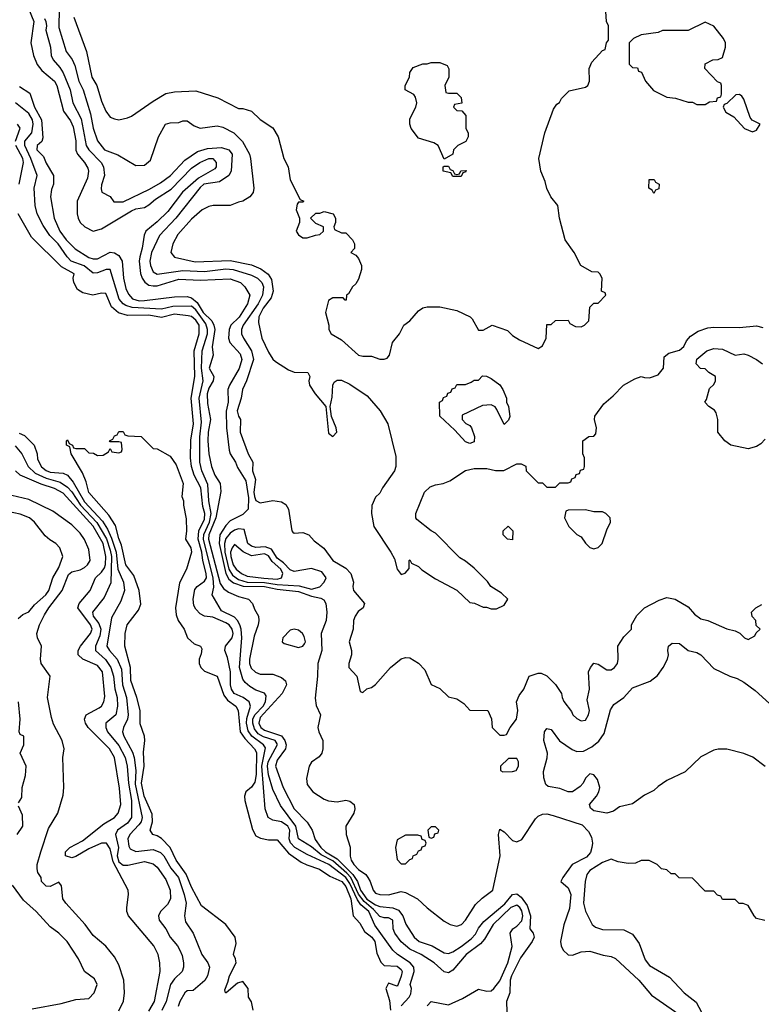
# Model space of a CAD drawing. Header units: inches. Extents: x 1793402 to 1900366, y 320852 to 470679.
# Tile 76 of 256: x 1861867 to 1865332, y 351557 to 356158. Entities that reach past the tile are written whole.
import ezdxf

# ---------------------------------------------------------------- set-up
doc = ezdxf.new("R2010")
doc.units = ezdxf.units.IN
doc.header["$MEASUREMENT"] = 0
doc.layers.add('B8365', color=7, linetype='Continuous')

msp = doc.modelspace()

# ---------------------------------------------------------------- linework, layer by layer
at = {"layer": 'B8365', "color": 4}
for points, elevation in [([(1862119.5, 356170), (1862178.4, 356010), (1862203.7, 355890), (1862228.2, 355850), (1862250, 355778), (1862270, 355731), (1862290, 355702.8), (1862310, 355694.8), (1862330, 355690.8), (1862370, 355698.8), (1862390, 355707.3), (1862490, 355778), (1862550, 355812.7), (1862590, 355820.5), (1862690, 355824.9), (1862792.5, 355792.5), (1862890, 355742.8), (1862910, 355742.8), (1862950, 355731), (1862990, 355691.3), (1863050, 355652), (1863074.8, 355610), (1863101, 355510), (1863120.7, 355470), (1863131, 355410), (1863178, 355318), (1863194, 355310), (1863190, 355306), (1863170, 355306), (1863163.6, 355296.4), (1863158, 355270), (1863174, 355230), (1863174, 355210), (1863158, 355170), (1863170, 355152), (1863190, 355138), (1863210, 355138), (1863248.4, 355151.6), (1863270, 355154), (1863286, 355170), (1863286, 355190), (1863250, 355206), (1863226, 355230), (1863250, 355254), (1863270, 355254), (1863290, 355262), (1863332, 355250), (1863342, 355230), (1863342, 355210), (1863334, 355190), (1863338, 355178), (1863370, 355162), (1863390, 355162), (1863422, 355130), (1863432, 355110), (1863431.6, 355088.4), (1863414, 355070), (1863436.9, 355056.9), (1863450, 355042), (1863464.7, 355010), (1863464.7, 354990), (1863450, 354946), (1863436.9, 354923.1), (1863422, 354910), (1863403.6, 354876.4), (1863394, 354870), (1863392.7, 354847.3), (1863387.3, 354847.3), (1863378, 354858), (1863330, 354858), (1863310, 354846), (1863296, 354790), (1863311.3, 354730), (1863312, 354710), (1863322, 354690), (1863370, 354662), (1863450, 354591), (1863470, 354586), (1863510, 354586), (1863550, 354571.3), (1863570, 354571.3), (1863583.1, 354576.9), (1863594, 354590), (1863608.7, 354650), (1863642, 354690), (1863662, 354730), (1863689, 354751), (1863730, 354798), (1863750, 354811.3), (1863770, 354816), (1863830, 354816), (1863910, 354798.8), (1863971.3, 354770), (1863980.7, 354760.7), (1864010, 354707.7), (1864032.3, 354707.7), (1864074, 354730), (1864145.4, 354705.4), (1864170, 354682), (1864202, 354662), (1864290, 354622), (1864310, 354634), (1864326, 354670), (1864330, 354734), (1864350, 354734), (1864370, 354752), (1864430, 354754), (1864438, 354738), (1864463.6, 354723.6), (1864490, 354722), (1864506, 354730), (1864526, 354750), (1864530, 354814), (1864550, 354834), (1864570, 354834), (1864606, 354870), (1864602, 354882), (1864586, 354890), (1864588, 354950), (1864578, 354970), (1864570, 354978), (1864540.4, 354980.4), (1864488.9, 355008.9), (1864458, 355070), (1864415.3, 355130), (1864389.3, 355230), (1864381.2, 355290), (1864349.2, 355330), (1864329.4, 355369.4), (1864322, 355402), (1864301.2, 355450), (1864293.2, 355510), (1864321.2, 355630), (1864360.2, 355739.8), (1864376.4, 355763.6), (1864388.4, 355771.6), (1864398, 355790), (1864434.6, 355825.4), (1864510, 355842.8), (1864522, 355850), (1864528.7, 355870), (1864528, 355930), (1864540.4, 355959.6), (1864590, 356014), (1864602, 356018), (1864608, 356050), (1864618, 356062), (1864618, 356130), (1864608.7, 356150), (1864603.1, 356243.1)], 196), ([(1861908.1, 356210), (1861932.4, 356150), (1861919.5, 356050), (1861932.2, 355990), (1861948, 355948), (1861970, 355920.5), (1862030, 355870.5), (1862041.3, 355850), (1862072, 355730), (1862104.8, 355684.8), (1862116.9, 355656.9), (1862128.7, 355591.3), (1862129, 355549), (1862137.6, 355530), (1862170.4, 355490), (1862184.8, 355464.8), (1862188.7, 355450), (1862183.1, 355416.9), (1862134.9, 355310), (1862135.8, 355250), (1862139.5, 355230), (1862150, 355210.7), (1862170.8, 355190), (1862210, 355170.5), (1862250, 355180.5), (1862390, 355264.6), (1862410, 355273.8), (1862450, 355281.1), (1862470, 355292.2), (1862501.4, 355318.6), (1862574.1, 355365.9), (1862670, 355464.4), (1862709.2, 355490.8), (1862750, 355508.9), (1862768.8, 355508.8), (1862785.7, 355490), (1862785.7, 355470), (1862778.5, 355461.5), (1862701.9, 355418.1), (1862627.3, 355352.7), (1862558.4, 355261.6), (1862510, 355213), (1862456.3, 355170), (1862448.5, 355151.5), (1862439.6, 355090), (1862427.6, 355050), (1862425.2, 355030), (1862431.5, 354971.5), (1862438.7, 354950), (1862451.3, 354931.3), (1862470, 354918), (1862490, 354914.3), (1862510, 354914.9), (1862610, 354944.7), (1862710, 354940.7), (1862850, 354947.3), (1862898.4, 354930), (1862918.4, 354910), (1862942, 354870), (1862931.8, 354830), (1862892, 354768), (1862853.4, 354730), (1862845.2, 354710), (1862842.6, 354670), (1862848.4, 354650), (1862896.8, 354596.8), (1862905.2, 354570), (1862891.8, 354528.2), (1862846.5, 354450), (1862840.2, 354430), (1862840.7, 354370), (1862832, 354327.9), (1862833.8, 354250), (1862846.1, 354146.1), (1862850.4, 354130), (1862875.3, 354090), (1862885.2, 354065.3), (1862923.5, 354003.5), (1862935.9, 353924.1), (1862934.9, 353870), (1862910, 353845.1), (1862850, 353816.9), (1862830, 353794.7), (1862802.7, 353750), (1862798.4, 353710), (1862830.1, 353570.1), (1862844.1, 353544.1), (1862866.6, 353526.6), (1862911, 353511), (1863011, 353510), (1863070, 353497.3), (1863170, 353485.4), (1863230, 353464.6), (1863274.6, 353454.6), (1863287.7, 353447.7), (1863297.3, 353430), (1863302, 353390), (1863298.8, 353350), (1863274.8, 353290), (1863278, 353210), (1863260.5, 353150), (1863259.1, 353090), (1863248.1, 352988.1), (1863252.8, 352952.8), (1863273, 352910), (1863260.5, 352850), (1863264, 352830), (1863282.8, 352790), (1863282.8, 352750), (1863278, 352730), (1863266.8, 352713.2), (1863230, 352688.7), (1863218.8, 352670), (1863207.5, 352612.5), (1863210, 352584.7), (1863236, 352550), (1863290, 352514.8), (1863310, 352507.3), (1863350, 352502.8), (1863390, 352510.8), (1863410, 352506.8), (1863430.4, 352490.4), (1863433.4, 352470), (1863427.7, 352450), (1863390.6, 352390), (1863393, 352350), (1863410.4, 352290.4), (1863410.3, 352249.7), (1863415.2, 352230), (1863428.7, 352210), (1863450, 352187.3), (1863483.6, 352163.6), (1863493.4, 352150), (1863505.2, 352130), (1863518.5, 352090), (1863530, 352076), (1863550, 352069.4), (1863590, 352068.7), (1863650, 352084.6), (1863670, 352078.9), (1863726, 352050), (1863770, 352007.3), (1863850, 351944.9), (1863878, 351930), (1863910, 351922.4), (1863931.6, 351930), (1863950, 351950.7), (1863997.3, 352022.8), (1864027.3, 352052.8), (1864077, 352090), (1864111.3, 352250), (1864104.5, 352350), (1864110, 352376), (1864130, 352362.8), (1864170, 352323), (1864190, 352316.4), (1864212.7, 352327.3), (1864276.9, 352423.1), (1864290, 352436.3), (1864310, 352446), (1864330, 352446.4), (1864359.5, 352439.5), (1864495.3, 352395.3), (1864524.2, 352364.2), (1864538.4, 352338.4), (1864543.2, 352310), (1864540.7, 352290), (1864533.5, 352266.5), (1864515.9, 352244.1), (1864448, 352210), (1864404, 352150), (1864396, 352130), (1864430, 352100.7), (1864442.6, 352070), (1864435.4, 352004.6), (1864410, 351928.7), (1864394.3, 351850), (1864396.9, 351830), (1864406.3, 351810), (1864430, 351788.4), (1864450, 351786), (1864490, 351801.6), (1864530, 351805.5), (1864593.6, 351786.4), (1864630, 351781), (1864650, 351771), (1864759.3, 351670), (1864818.8, 351598.8), (1864946.8, 351510)], 184), ([(1862051.7, 356210), (1862050, 356122), (1862084.4, 356010), (1862111.5, 355971.5), (1862124.4, 355944.4), (1862143.1, 355870), (1862163.1, 355830), (1862198, 355718), (1862210, 355651.3), (1862230, 355591.3), (1862264, 355550), (1862326.2, 355526.2), (1862410, 355476), (1862450, 355478), (1862478, 355502), (1862515.3, 355610), (1862548.7, 355670), (1862570, 355676), (1862610, 355678), (1862630, 355684.7), (1862650, 355684.7), (1862681.6, 355661.6), (1862710, 355650.7), (1862790, 355662), (1862816.1, 355656.1), (1862866.8, 355630), (1862908.6, 355588.6), (1862940.5, 355530), (1862945.5, 355510), (1862960.7, 355370), (1862957.3, 355350), (1862942.8, 355330), (1862910, 355309.3), (1862890, 355306), (1862850, 355289.4), (1862770.9, 355289.1), (1862750, 355285.2), (1862718.8, 355270), (1862670, 355226), (1862606, 355154), (1862582.4, 355110), (1862573.4, 355070), (1862590, 355048), (1862687.1, 355027.1), (1862850, 355032.9), (1862950, 355012.9), (1862994.3, 354994.3), (1863028.4, 354968.4), (1863043.9, 354943.9), (1863051.7, 354890), (1863041.3, 354858.7), (1863004.7, 354810), (1862984.7, 354770), (1862983, 354743), (1862998.8, 354670), (1863030, 354604.7), (1863050, 354571.3), (1863061.4, 354561.4), (1863122.5, 354522.5), (1863150, 354510.8), (1863214, 354510), (1863222, 354490), (1863218, 354470), (1863221, 354450), (1863247.3, 354410), (1863298, 354350), (1863310, 354226), (1863330, 354211), (1863349, 354230), (1863346, 354250), (1863323.1, 354303.1), (1863317.2, 354350), (1863326.6, 354393.4), (1863329.5, 354450.5), (1863336, 354464), (1863350, 354474), (1863370, 354473.4), (1863410, 354454.8), (1863490, 354401), (1863550.8, 354330), (1863586.8, 354270), (1863623.6, 354116.4), (1863624.7, 354070), (1863618, 354050), (1863562, 353970), (1863550, 353946), (1863530, 353926), (1863511.6, 353888.4), (1863511.3, 353850), (1863521, 353790), (1863601, 353670), (1863618, 353638), (1863631.3, 353590), (1863650, 353566), (1863668.4, 353571.6), (1863687.3, 353592.7), (1863686, 353630), (1863690, 353634), (1863698, 353618), (1863730, 353602), (1863746.4, 353586.4), (1863810, 353544.7), (1863910, 353492), (1863970, 353434), (1863991.6, 353431.6), (1864032.7, 353412.7), (1864047.3, 353412.7), (1864070, 353404.7), (1864094.6, 353405.4), (1864130, 353422), (1864148, 353450), (1864118, 353478), (1864068.9, 353508.9), (1864052.1, 353532.1), (1863990, 353595.3), (1863950, 353628), (1863923.1, 353643.1), (1863810, 353758), (1863789.1, 353769.1), (1863723.1, 353823.1), (1863718, 353830), (1863718, 353850), (1863758, 353950), (1863784.7, 353975.3), (1863810, 353984.7), (1863846, 353990), (1863876.5, 354003.5), (1863950, 354051), (1863990, 354061), (1864050, 354061), (1864090, 354051.3), (1864128.4, 354051.6), (1864190, 354082), (1864210, 354082), (1864231.1, 354071.1), (1864234, 354050), (1864290, 353994), (1864310, 353994), (1864330, 353974), (1864370, 353974), (1864390, 353994), (1864430, 353994), (1864442, 353998), (1864447.3, 354012.7), (1864462, 354018), (1864467.3, 354032.7), (1864482, 354038), (1864487.3, 354052.7), (1864502, 354058), (1864506, 354070), (1864506, 354110), (1864498, 354130), (1864498, 354190), (1864526, 354210), (1864550, 354212), (1864558, 354222), (1864562, 354250), (1864553.2, 354290), (1864554, 354306), (1864596.4, 354363.6), (1864640.4, 354399.6), (1864688, 354450), (1864740.2, 354479.8), (1864770, 354491.3), (1864785.4, 354485.4), (1864810, 354484.7), (1864850, 354498), (1864875.3, 354530), (1864878, 354582), (1864900.2, 354599.8), (1864950, 354613), (1864969.7, 354630.3), (1864982.9, 354657.1), (1865000.7, 354679.3), (1865037.1, 354702.9), (1865082.3, 354717.7), (1865110, 354721.3), (1865230, 354719.3), (1865310, 354727.3), (1865339.3, 354719.3)], 192), ([(1861983.4, 356163.4), (1861988.5, 356150), (1861991.7, 356130), (1861988.9, 356108.9), (1862010.4, 356030), (1862014.4, 355990), (1862023.8, 355970), (1862055.2, 355935.2), (1862070.2, 355910.2), (1862102.7, 355830), (1862116, 355770), (1862154.9, 355694.9), (1862177.7, 355570), (1862190.3, 355550), (1862248.2, 355490), (1862259.3, 355470), (1862263, 355430), (1862250, 355386), (1862247.5, 355367.5), (1862251.3, 355351.3), (1862290, 355332), (1862307.1, 355307.1), (1862350, 355306.7), (1862474, 355366), (1862524.2, 355395.8), (1862572, 355430), (1862638, 355502), (1862698.3, 355541.7), (1862744.2, 355555.8), (1862810, 355561.1), (1862844, 355550), (1862859.5, 355530), (1862855.8, 355450), (1862844.9, 355430), (1862799.9, 355400.1), (1862727.7, 355390), (1862710, 355374.5), (1862596.4, 355230), (1862519.5, 355150), (1862482.7, 355070), (1862474.6, 355030), (1862478, 355010), (1862490, 354980.5), (1862510, 354968.8), (1862630, 354986), (1862730, 354981.2), (1862830, 354993.2), (1862864.7, 354990), (1862950, 354964.6), (1862978.4, 354950), (1862998.9, 354930), (1863006, 354910), (1863002, 354870), (1862981.2, 354830), (1862911.8, 354730), (1862902.6, 354710), (1862903.7, 354690), (1862912, 354670), (1862950.3, 354610), (1862958.7, 354570), (1862927, 354470), (1862908.4, 354430), (1862902.4, 354390), (1862883.8, 354330), (1862890, 354304.7), (1862898.8, 354290), (1862897.3, 354230), (1862934.8, 354130), (1862956, 354090), (1862954, 354050), (1862968.8, 354010), (1862960.7, 353950), (1862963.8, 353930), (1862970, 353910.6), (1862990, 353900.4), (1863050, 353910.4), (1863090, 353904.9), (1863110, 353893), (1863122.6, 353870), (1863138, 353770), (1863143.5, 353763.5), (1863150, 353758), (1863190, 353761), (1863218, 353750), (1863243.4, 353723.4), (1863288.1, 353688.1), (1863330, 353631), (1863390, 353594.8), (1863414.8, 353570), (1863426.8, 353530), (1863424, 353510), (1863427.3, 353490), (1863478, 353430), (1863471.3, 353410), (1863448.3, 353391.7), (1863434, 353370), (1863426.8, 353350), (1863424.7, 353310), (1863406.8, 353250), (1863418, 353210), (1863418, 353190), (1863404.7, 353150), (1863404.7, 353130), (1863442, 353090), (1863458, 353018), (1863470, 353014), (1863488.4, 353031.6), (1863510, 353038), (1863530, 353051.3), (1863599, 353130), (1863650, 353171.3), (1863670, 353178), (1863690, 353176), (1863730, 353151), (1863759.9, 353119.9), (1863790, 353052), (1863830, 353032), (1863870, 352994), (1863910, 352984.7), (1863942, 352962), (1863970, 352932), (1864054, 352930), (1864071.6, 352891.6), (1864074, 352850), (1864110, 352814), (1864130, 352814), (1864142, 352818), (1864158, 352850), (1864188.7, 352890), (1864194, 352930), (1864188, 352970), (1864200.2, 352999.8), (1864222, 353030), (1864248, 353090), (1864290, 353104.7), (1864303.6, 353103.6), (1864330, 353092), (1864370.9, 353050.9), (1864398, 353010), (1864401, 352990), (1864410, 352972), (1864445.4, 352925.4), (1864452, 352910), (1864470, 352892), (1864490, 352882), (1864510, 352884.7), (1864524, 352910), (1864528.7, 352930), (1864519, 352979), (1864529.2, 353030), (1864525.2, 353110), (1864534, 353130), (1864550, 353151.3), (1864570, 353146.8), (1864610, 353120.5), (1864630, 353119.3), (1864646, 353130), (1864659.5, 353150), (1864663.7, 353170), (1864662, 353230), (1864690, 353274), (1864726, 353310), (1864726, 353330), (1864750, 353374), (1864786, 353410), (1864854.6, 353445.4), (1864890, 353458), (1864930, 353450.8), (1864990, 353414.8), (1865019.3, 353379.3), (1865050, 353358.8), (1865082, 353350), (1865170, 353311), (1865210, 353302), (1865231.6, 353291.6), (1865254, 353270), (1865270, 353262), (1865302, 353278), (1865307.3, 353292.7), (1865326, 353310), (1865307.3, 353327.3), (1865306, 353350), (1865288.4, 353368.4), (1865286, 353390), (1865306, 353410), (1865334.6, 353425.4)], 188), ([(1861866.1, 355846.1), (1861914, 355814), (1861935.9, 355750), (1861969.2, 355690), (1861974.6, 355605.4), (1861970.6, 355589.4), (1861948.4, 355570), (1861947, 355550), (1861978.7, 355518.7), (1861990, 355486.8), (1862025.5, 355430), (1862025.5, 355390), (1862015.8, 355364.2), (1862010.4, 355329.6), (1862027.6, 355230), (1862054.7, 355170), (1862084.4, 355130), (1862126.7, 355086.7), (1862190, 355046.5), (1862210, 355040.3), (1862230, 355040.9), (1862290, 355071.1), (1862310, 355068), (1862330, 355055.5), (1862346.2, 355030), (1862352.1, 354950), (1862362.5, 354902.5), (1862374.7, 354874.7), (1862393.9, 354853.9), (1862424.9, 354844.9), (1862450, 354845.2), (1862590, 354863.6), (1862650, 354864.7), (1862670, 354858), (1862696.6, 354836.6), (1862723.5, 354790), (1862764.2, 354750), (1862774.7, 354730), (1862779, 354710), (1862765.8, 354630), (1862770.4, 354589.6), (1862752.7, 354530), (1862773.7, 354490), (1862770.2, 354470), (1862750, 354435.6), (1862742.9, 354410), (1862744.8, 354364.8), (1862758.5, 354290), (1862747.5, 354230), (1862745.4, 354190), (1862750.2, 354130), (1862763.1, 354070), (1862778.9, 354030), (1862803.7, 353990), (1862806.7, 353953.3), (1862783.9, 353830), (1862751.3, 353750), (1862749.5, 353730), (1862803.1, 353523.1), (1862820, 353500), (1862843, 353483), (1862890, 353462.6), (1862936, 353450), (1862954.8, 353430), (1862963.5, 353403.5), (1862982, 353370), (1862984.7, 353350), (1862981, 353330), (1862962.5, 353277.5), (1862940.2, 353170), (1862940.3, 353150), (1862948, 353128), (1862968.9, 353108.9), (1862990, 353099.3), (1863050, 353099.5), (1863090, 353083.7), (1863108.8, 353068.8), (1863112.9, 353050), (1863094, 353010), (1862990, 352896.8), (1862984.2, 352870), (1862993.8, 352850), (1863010, 352837.5), (1863090, 352811.1), (1863106.5, 352790), (1863111.3, 352770), (1863109, 352750), (1863070, 352698.4), (1863061.5, 352670), (1863098.5, 352570), (1863149, 352470), (1863210, 352408.7), (1863233.8, 352370), (1863247.7, 352327.7), (1863273.7, 352290), (1863296.1, 352270), (1863350, 352237.3), (1863423.5, 352163.5), (1863444.5, 352130), (1863459.3, 352090), (1863488.3, 352048.3), (1863530, 352021.1), (1863550, 352014.3), (1863610, 352008.3), (1863636.3, 351996.3), (1863657.7, 351970), (1863671.5, 351931.6), (1863710.5, 351870), (1863734, 351850), (1863794, 351830), (1863850, 351797.1), (1863870, 351794.4), (1863890, 351802), (1863930, 351826.5), (1863976.8, 351863.2), (1863996.1, 351883.9), (1864010, 351912.2), (1864035.8, 351944.2), (1864132.9, 352027.1), (1864170, 352070.4), (1864190, 352072.4), (1864210, 352058), (1864238.4, 352018.4), (1864252.9, 351970), (1864250.5, 351910), (1864265.5, 351890), (1864270.4, 351870), (1864261.3, 351850), (1864206.3, 351773.7), (1864164.7, 351690), (1864159, 351670), (1864156.5, 351610), (1864141.3, 351570), (1864142.4, 351522.4)], 176), ([(1863770.8, 351550), (1863790, 351569.2), (1863870, 351554.7), (1863935.9, 351584.1), (1864010, 351628.3), (1864050, 351618), (1864070, 351620.5), (1864081.6, 351630), (1864110, 351667), (1864147.2, 351750), (1864167.3, 351827.3), (1864159.1, 351890), (1864170.7, 351910), (1864190, 351921.6), (1864213, 351947), (1864218.4, 351970), (1864213.6, 351993.6), (1864203.7, 352010), (1864190, 352020.3), (1864162, 352010), (1864078.7, 351930), (1864039.1, 351860.9), (1864019.8, 351840.2), (1863953.3, 351790), (1863890, 351715.8), (1863870, 351704.4), (1863850, 351708.4), (1863804, 351750), (1863742, 351790), (1863690, 351814.9), (1863650, 351848.4), (1863620.4, 351890), (1863612.4, 351910), (1863610, 351950.6), (1863590, 351960.4), (1863570, 351960.3), (1863550, 351966.5), (1863520.3, 352000.3), (1863476.5, 352036.5), (1863450, 352071), (1863414.4, 352150), (1863395.6, 352170), (1863330, 352227.5), (1863276, 352256), (1863230, 352292.9), (1863170, 352330.8), (1863157.2, 352390), (1863085.1, 352485.1), (1863050, 352560.7), (1863028.9, 352628.9), (1863024.6, 352670), (1863027.4, 352690), (1863071, 352771), (1863070, 352774), (1863061.3, 352790), (1863006.7, 352806.7), (1862981, 352821), (1862963.6, 352843.6), (1862955.7, 352870), (1862957, 352890), (1862965.2, 352910), (1863004.4, 352950), (1863016.1, 352970), (1863018.3, 352998.3), (1863010.4, 353010.4), (1862970, 353024.9), (1862941.6, 353041.6), (1862920.2, 353060.2), (1862910, 353076.3), (1862894.7, 353130), (1862904.4, 353270), (1862901.8, 353310), (1862895.8, 353330), (1862885.2, 353350), (1862870, 353366.3), (1862810, 353395.8), (1862765.5, 353470), (1862774, 353506), (1862771.6, 353548.4), (1862726.5, 353730), (1862727.7, 353752.3), (1862753.1, 353810), (1862761.5, 353850), (1862750.2, 353910), (1862745.3, 353985.3), (1862718.5, 354050), (1862708, 354090), (1862708.3, 354208.3), (1862717.1, 354277.1), (1862706, 354390), (1862723.8, 354470), (1862717, 354530), (1862720.2, 354610), (1862744.1, 354690), (1862744.3, 354710), (1862736.8, 354736.8), (1862690, 354802.4), (1862670, 354819.2), (1862582.3, 354817.7), (1862530, 354806), (1862392.7, 354812.7), (1862362.6, 354822.6), (1862350.2, 354830.2), (1862332, 354852.1), (1862290, 354990.8), (1862270.6, 354990.6), (1862230, 354974.9), (1862210, 354973.4), (1862168.1, 355008.1), (1862108.2, 355030), (1862088.4, 355050), (1862046.7, 355110), (1862008.2, 355150), (1861976.2, 355196.2), (1861948.2, 355250), (1861939.1, 355290), (1861934, 355370), (1861948.4, 355430), (1861919.3, 355510), (1861891.4, 355570), (1861890.3, 355589.7), (1861923.1, 355630), (1861930.2, 355670), (1861926.3, 355690), (1861910, 355719.5), (1861847.7, 355770)], 172), ([(1861847, 355590), (1861870, 355651), (1861857.3, 355670)], 168), ([(1861864.4, 355390), (1861884.2, 355490), (1861882.3, 355510), (1861848.5, 355570)], 168), ([(1863650, 351549.3), (1863687.2, 351590), (1863694.3, 351605.7), (1863697.7, 351630), (1863691.7, 351650), (1863710.4, 351710), (1863708.8, 351730), (1863691.1, 351751.1), (1863632.7, 351790), (1863610.2, 351810.2), (1863526.6, 351926.6), (1863497.5, 351990), (1863461.1, 352021.1), (1863444.9, 352044.9), (1863410, 352122), (1863390.8, 352150), (1863311.6, 352210), (1863210, 352256.9), (1863152.9, 352290), (1863131.7, 352311.7), (1863126.5, 352330), (1863129.1, 352370), (1863119.6, 352390), (1863090, 352410.3), (1863050, 352418), (1863027.7, 352430), (1863014.4, 352470), (1862998.6, 352670), (1863014.8, 352754.8), (1863006.7, 352770), (1862951.2, 352810), (1862935, 352835), (1862926.8, 352870), (1862928, 352892), (1862946, 352950), (1862939.3, 352970), (1862911.1, 352991.1), (1862869.4, 353009.4), (1862856, 353030), (1862851.7, 353050), (1862852.6, 353110), (1862837.4, 353177.4), (1862824.9, 353210), (1862828.2, 353230), (1862859, 353270), (1862864, 353290), (1862859.6, 353310), (1862846, 353330), (1862830, 353339), (1862770, 353366), (1862730, 353370.6), (1862710, 353382), (1862690, 353402.8), (1862680.7, 353420.7), (1862677.6, 353450), (1862685.1, 353494.9), (1862695.5, 353510), (1862730, 353533.6), (1862739.1, 353550), (1862739, 353570), (1862722.7, 353630), (1862718.1, 353670), (1862700.5, 353730), (1862704.5, 353770), (1862730, 353824.5), (1862731.8, 353850), (1862723.4, 353883.4), (1862712.8, 353970), (1862682.8, 354030), (1862670.2, 354070), (1862664.4, 354110), (1862666.7, 354193.3), (1862678.5, 354270), (1862668.8, 354390), (1862684.9, 354490), (1862681.5, 354610), (1862704.9, 354690), (1862706.3, 354730), (1862690, 354754.6), (1862670, 354770.3), (1862653.6, 354773.6), (1862590, 354782.4), (1862530, 354767.1), (1862470, 354776.5), (1862370, 354774.9), (1862328.2, 354788.2), (1862296.4, 354816.4), (1862270, 354878.8), (1862250, 354880.7), (1862209.1, 354870.9), (1862161.6, 354881.6), (1862137, 354897), (1862119.3, 354930), (1862117.1, 354950), (1862121.6, 354970), (1862062.4, 355002.4), (1861922.3, 355142.3), (1861860.5, 355250)], 168), ([(1865350, 354198), (1865330, 354175.3), (1865310, 354164), (1865270, 354153.2), (1865190, 354169.3), (1865162, 354190), (1865128.7, 354230), (1865129, 354290), (1865120.2, 354320.2), (1865113.2, 354333.2), (1865086, 354350), (1865068, 354370), (1865076.4, 354383.6), (1865090, 354434), (1865110, 354454), (1865118, 354470), (1865118, 354490), (1865086, 354510), (1865070, 354526), (1865048.4, 354528.4), (1865028, 354550), (1865030, 354572), (1865078, 354610), (1865110, 354621), (1865150, 354618.8), (1865210, 354591), (1865250, 354596), (1865270, 354591), (1865310, 354570.8), (1865338, 354550)], 188), ([(1861865.1, 354225.1), (1861890, 354215.1), (1861935.1, 354170), (1861948, 354130), (1861950, 354104), (1861968.3, 354068.3), (1861990, 354051.2), (1862010, 354044.1), (1862070, 354038.7), (1862090, 354029.7), (1862117.2, 353997.2), (1862170, 353904.8), (1862254.6, 353814.6), (1862277.6, 353777.6), (1862295.8, 353735.8), (1862317.2, 353670), (1862325.7, 353590), (1862352.4, 353530), (1862356.3, 353490), (1862339.4, 353440.6), (1862296.6, 353363.4), (1862274.7, 353230), (1862286.3, 353210), (1862322.6, 353170), (1862342.6, 353122.6), (1862347.9, 353050), (1862366.6, 352990), (1862373.7, 352910), (1862370.9, 352889.1), (1862351.8, 352850), (1862347.6, 352830), (1862353.6, 352810), (1862394.8, 352734.8), (1862402.4, 352710), (1862408.9, 352650), (1862406.2, 352586.2), (1862439.8, 352430), (1862434, 352410), (1862424, 352396), (1862381.3, 352350), (1862373, 352330), (1862376.6, 352296.6), (1862383.8, 352283.8), (1862410, 352271.3), (1862490, 352280.5), (1862525.6, 352265.6), (1862540.5, 352250), (1862573.6, 352193.6), (1862608.9, 352148.9), (1862636, 352070), (1862644.7, 352030), (1862637.6, 351970), (1862642, 351942), (1862677, 351890), (1862718, 351790), (1862746.6, 351750), (1862754.5, 351730), (1862743.7, 351690), (1862731.3, 351668.7), (1862678, 351622), (1862650, 351619.1), (1862639.3, 351610), (1862614.5, 351570), (1862607.3, 351547.3)], 168), ([(1862958, 351530), (1862950, 351568), (1862936, 351590), (1862934, 351630), (1862910, 351662.7), (1862884.5, 351655.5), (1862832, 351610), (1862828.7, 351610), (1862824.7, 351624.7), (1862840.2, 351659.8), (1862846.6, 351690), (1862878, 351750), (1862875.3, 351770), (1862865.2, 351790), (1862878.9, 351841.1), (1862873.7, 351870), (1862830, 351929.7), (1862716.3, 352016.3), (1862670, 352104.5), (1862645.3, 352165.3), (1862598, 352230), (1862569.8, 352289.8), (1862530, 352331.5), (1862510, 352344.7), (1862488.7, 352350), (1862477, 352370), (1862487.3, 352410), (1862485.3, 352445.3), (1862448.1, 352530), (1862436.8, 352590), (1862448.7, 352670), (1862444.8, 352735.3), (1862451.8, 352790), (1862449.6, 352809.6), (1862430, 352868), (1862429.7, 352930), (1862414.3, 352990), (1862386, 353070), (1862384.2, 353130), (1862357.6, 353230), (1862359.3, 353290), (1862369.4, 353330), (1862422, 353398), (1862433.6, 353426.4), (1862424.5, 353490), (1862401, 353561), (1862363.6, 353610), (1862343.1, 353703.1), (1862330, 353734), (1862314, 353794), (1862283.1, 353843.1), (1862190, 353949.2), (1862178, 353998), (1862161.2, 354041.2), (1862108, 354130), (1862102, 354162), (1862086, 354170), (1862086, 354190), (1862090, 354194), (1862098, 354178), (1862114, 354170), (1862118, 354158), (1862130, 354154), (1862170, 354154), (1862190, 354134), (1862211.6, 354131.6), (1862230, 354122), (1862256.4, 354123.6), (1862282, 354138), (1862290, 354154), (1862298, 354138), (1862330, 354134), (1862342, 354138), (1862346, 354150), (1862342, 354182), (1862330, 354186), (1862290, 354186), (1862286, 354190), (1862302, 354198), (1862310, 354214), (1862322, 354218), (1862330, 354234), (1862350, 354234), (1862358, 354218), (1862372.7, 354212.7), (1862434, 354210), (1862490, 354154), (1862510, 354152), (1862570, 354118), (1862598, 354078), (1862630.8, 353990), (1862624.7, 353930), (1862632, 353910), (1862632, 353890), (1862645.4, 353825.4), (1862646, 353770), (1862641, 353730), (1862666, 353690), (1862670.4, 353670), (1862646.8, 353590), (1862614, 353526), (1862595.5, 353410), (1862597.5, 353377.5), (1862607.3, 353350), (1862634.8, 353310), (1862651, 353270), (1862682, 353242), (1862711.3, 353230), (1862717.3, 353217.3), (1862714.8, 353194.8), (1862704.9, 353170), (1862704.9, 353150), (1862713.4, 353130), (1862730, 353113.4), (1862790, 353091), (1862821.2, 353001.2), (1862838, 352978), (1862877.1, 352950), (1862888.2, 352930), (1862897.3, 352830), (1862918.3, 352798.3), (1862963.8, 352750), (1862972.9, 352732.9), (1862971.8, 352630), (1862964.9, 352595.1), (1862950, 352572), (1862924, 352550), (1862918, 352530), (1862919.3, 352510), (1862954, 352374), (1862970, 352344), (1862992.7, 352332.7), (1863030, 352326), (1863070, 352325.5), (1863122.6, 352262.6), (1863181.8, 352221.8), (1863208.1, 352208.1), (1863268.1, 352188.1), (1863315.6, 352155.6), (1863371.4, 352130), (1863390, 352108), (1863413.5, 352050), (1863424.9, 351970), (1863456, 351936), (1863477.3, 351897.3), (1863512.2, 351870), (1863527, 351850), (1863535.3, 351795.3), (1863554.4, 351754.4), (1863570, 351738.8), (1863630, 351735.3), (1863650, 351718.8), (1863653.7, 351710), (1863650, 351688.7), (1863634, 351646), (1863630, 351642), (1863590, 351655.3), (1863578, 351630), (1863594, 351574), (1863599.2, 351530)], 164), ([(1861846.1, 354166.1), (1861877.6, 354130), (1861906.3, 354070), (1861938.7, 354038.7), (1861990, 354014.8), (1862056.5, 353996.5), (1862090, 353973.3), (1862110, 353952.2), (1862151.3, 353890), (1862227.7, 353807.7), (1862272.4, 353732.4), (1862290, 353679.5), (1862295.3, 353650), (1862293.5, 353526.5), (1862262.3, 353457.7), (1862206.6, 353390), (1862209.7, 353370), (1862236.6, 353336.6), (1862245.8, 353310), (1862241.8, 353278.2), (1862220.5, 353230), (1862221.6, 353210), (1862268.3, 353168.3), (1862293.3, 353130), (1862305.3, 353090), (1862311.6, 353031.6), (1862322.3, 352990), (1862324, 352950), (1862315.6, 352910), (1862269.7, 352870.3), (1862269.6, 352850), (1862278, 352830), (1862330, 352766.3), (1862359.8, 352710), (1862369.8, 352670), (1862375.7, 352590), (1862388.9, 352510), (1862389.7, 352430), (1862370, 352402.6), (1862324.5, 352370), (1862314.7, 352350), (1862328.9, 352290), (1862322, 352250), (1862330, 352223.1), (1862350, 352207.4), (1862372.9, 352207.1), (1862450, 352224.7), (1862490, 352214), (1862510, 352197), (1862550, 352139.3), (1862569.6, 352090), (1862571.6, 352050), (1862557.2, 352022.8), (1862525.2, 351990), (1862516, 351970), (1862519.3, 351950), (1862549.2, 351910), (1862569.3, 351870), (1862603.7, 351830), (1862615.1, 351810), (1862625.4, 351785.4), (1862632.3, 351750), (1862632.7, 351730), (1862626, 351710), (1862590, 351676.3), (1862571.5, 351650), (1862550.8, 351569.2), (1862531.8, 351528.2)], 172), ([(1862470, 351524.4), (1862496.9, 351570), (1862522.9, 351710), (1862522, 351750), (1862514.5, 351790), (1862494.5, 351830), (1862375.6, 351970), (1862367.6, 351990), (1862367, 352010), (1862376, 352070), (1862374, 352090), (1862303.4, 352223.4), (1862290, 352284), (1862272, 352310), (1862250, 352309.5), (1862190, 352282.9), (1862130, 352247.6), (1862110, 352241.5), (1862080.7, 352250), (1862080.5, 352270), (1862100.7, 352290), (1862159.8, 352320.2), (1862260.1, 352399.9), (1862309.7, 352430.3), (1862327, 352450), (1862339.6, 352490), (1862333, 352567), (1862309.7, 352710), (1862287.3, 352750), (1862187.3, 352850), (1862174.5, 352870), (1862169.2, 352890), (1862177.2, 352910), (1862238.2, 352941.8), (1862249.7, 352950.3), (1862259.6, 352970), (1862264.2, 352995.8), (1862253.7, 353110), (1862230, 353140.5), (1862162.7, 353170), (1862139.6, 353190), (1862140.5, 353210), (1862151.1, 353230), (1862198.5, 353290), (1862205.8, 353310), (1862198, 353330), (1862138.9, 353410), (1862144.2, 353430), (1862196.2, 353490), (1862221.6, 353550), (1862250, 353576.5), (1862263.2, 353596.8), (1862268.5, 353611.5), (1862269.9, 353650), (1862256.3, 353710), (1862210, 353790.8), (1862070, 353945.1), (1862030, 353966.8), (1861967.2, 353987.2), (1861869.6, 354030), (1861848, 354050)], 176), ([(1862330, 351526.8), (1862352.1, 351572.1), (1862357, 351610), (1862354, 351670), (1862330, 351742), (1862310, 351779), (1862270, 351829.2), (1862210, 351879), (1862173.2, 351930), (1862082.7, 352030), (1862069, 352050), (1862062, 352110), (1862050, 352128), (1862010, 352108), (1861990, 352108.7), (1861968.7, 352130), (1861968, 352150), (1861952.5, 352172.5), (1861949.3, 352190), (1861949.4, 352210), (1861965.6, 352270), (1862001.3, 352378.7), (1862045.2, 352450), (1862070, 352534), (1862073.2, 352570), (1862069.2, 352710), (1862075.1, 352750), (1862066, 352790), (1862025.7, 352865.7), (1862016.4, 352896.4), (1861997.4, 352990), (1862009.3, 353090), (1861967, 353150), (1861964.5, 353170), (1861969.3, 353230), (1861949.6, 353269.6), (1861947.6, 353290), (1861959.7, 353330), (1861983.6, 353376.4), (1862003.5, 353410), (1862065.1, 353490), (1862095.2, 353564.8), (1862110, 353578.3), (1862150, 353587.5), (1862170, 353597.3), (1862184.4, 353610), (1862196.9, 353630), (1862190, 353682), (1862170, 353729.3), (1862150, 353758.4), (1862110, 353797.6), (1862021.5, 353861.4), (1861910, 353916.3), (1861830, 353934.3)], 184), ([(1861860.1, 353359.9), (1861881.5, 353378.5), (1861910, 353391.3), (1861936.6, 353423.4), (1861989.4, 353470), (1862003.7, 353490), (1862022, 353550), (1862050, 353598), (1862069, 353650), (1862054, 353690), (1862035.3, 353710), (1862007.2, 353727.2), (1861986.8, 353746.8), (1861936, 353810), (1861913.2, 353830), (1861870, 353846.6), (1861810, 353859.3)], 188), ([(1865350, 352668.7), (1865292.1, 352712.1), (1865250, 352729.2), (1865170, 352749.2), (1865130, 352749), (1865110, 352744), (1865050, 352713.2), (1864976.8, 352643.2), (1864890, 352602), (1864850, 352575.3), (1864830, 352555.3), (1864786.4, 352533.6), (1864730, 352494), (1864670, 352479), (1864641, 352459), (1864610, 352449.4), (1864550, 352461.2), (1864533.6, 352473.6), (1864529, 352490), (1864561.2, 352530), (1864572.7, 352550), (1864577.2, 352570), (1864566.8, 352606.8), (1864550, 352629), (1864530, 352633.2), (1864510, 352614), (1864499.5, 352590), (1864485.9, 352574.1), (1864450, 352549.4), (1864430, 352549.4), (1864390, 352565.2), (1864335.3, 352575.3), (1864324.7, 352584.7), (1864315.1, 352615.1), (1864314.8, 352645.2), (1864331.7, 352708.3), (1864332.3, 352730), (1864315.1, 352790), (1864319.3, 352830), (1864330, 352846), (1864350, 352840.7), (1864388.4, 352788.4), (1864447.7, 352747.7), (1864470, 352737.6), (1864500.8, 352739.2), (1864540.1, 352759.9), (1864572.8, 352787.2), (1864597.4, 352822.6), (1864627.7, 352932.3), (1864642.5, 352957.5), (1864689.5, 352990.5), (1864730, 353036), (1864812.9, 353067.1), (1864846.6, 353093.4), (1864874, 353130), (1864894, 353170), (1864899, 353190), (1864895.3, 353210), (1864898, 353230), (1864915.3, 353244.7), (1864950, 353242.8), (1864990.3, 353210.3), (1865030, 353200.3), (1865050, 353190.4), (1865110, 353125.5), (1865184.7, 353090), (1865219, 353079), (1865250, 353061.6), (1865303.4, 353023.4), (1865387.2, 352947.2)], 184), ([(1861862, 352498), (1861876.4, 352523.6), (1861878, 352570), (1861894.6, 352625.4), (1861898, 352670), (1861868.7, 352730), (1861886, 352770), (1861886, 352810), (1861870, 352818), (1861864, 352830), (1861869.3, 352890), (1861861.2, 352970)], 188), ([(1861855.3, 352350), (1861882, 352390), (1861880.4, 352440.4), (1861862, 352482)], 188), ([(1865349, 351949), (1865310, 351958), (1865298, 351970), (1865270, 352018), (1865247.3, 352027.3), (1865228.4, 352028.4), (1865210, 352046), (1865150, 352046), (1865142, 352062), (1865127.3, 352067.3), (1865110, 352086), (1865070, 352086), (1865010, 352146), (1864948.4, 352148.4), (1864930, 352166), (1864910, 352166), (1864890, 352186), (1864866, 352190), (1864846, 352210), (1864808.4, 352228.4), (1864770, 352228.7), (1864743.6, 352216.4), (1864710, 352215.3), (1864663.1, 352223.1), (1864630, 352235.3), (1864590, 352219), (1864530, 352182), (1864516.1, 352163.9), (1864508.7, 352130), (1864500.5, 352030), (1864510, 351992), (1864542, 351930), (1864556.9, 351916.9), (1864590, 351906), (1864690, 351904.7), (1864730, 351884.7), (1864760.5, 351840.5), (1864790, 351764.7), (1864810, 351738), (1864903.5, 351683.5), (1864971.3, 351610), (1865027.5, 351567.5), (1865101, 351430)], 188), ([(1861924.8, 351535.2), (1862060.1, 351559.9), (1862130, 351578.8), (1862190, 351584.7), (1862215.3, 351610), (1862229, 351650), (1862216.5, 351676.5), (1862169.4, 351709.4), (1862141.2, 351770), (1862089.2, 351850), (1862050, 351889), (1862010, 351919), (1861944, 351990), (1861884.2, 352044.2), (1861833.8, 352113.8)], 188)]:
    msp.add_lwpolyline(points, dxfattribs=dict(at, elevation=elevation))
for points, elevation in [([(1865070, 356146), (1864990, 356108), (1864870, 356108), (1864850, 356098), (1864770, 356088), (1864734, 356070), (1864714, 356050), (1864714, 355950), (1864730, 355934), (1864752.7, 355932.7), (1864758, 355918), (1864772.7, 355912.7), (1864791.3, 355870), (1864827.5, 355827.5), (1864890, 355796), (1864930.9, 355790.9), (1864990, 355772), (1865010, 355772), (1865030, 355762), (1865070, 355762), (1865090, 355774), (1865122, 355778), (1865127.3, 355792.7), (1865142, 355798), (1865146, 355810), (1865146, 355850), (1865142, 355862), (1865127.3, 355867.3), (1865068, 355930), (1865070, 355952), (1865106, 355970), (1865130, 355971.3), (1865150, 355982), (1865164, 356030), (1865164, 356050), (1865155.3, 356070), (1865110, 356128)], 196), ([(1863870, 355814), (1863910, 355814), (1863930, 355794), (1863932.7, 355767.3), (1863898, 355762), (1863894, 355750), (1863910, 355734), (1863932.7, 355732.7), (1863952, 355710), (1863951.3, 355650), (1863962, 355630), (1863962, 355610), (1863951.1, 355588.9), (1863914, 355570), (1863894, 355550), (1863891.1, 355528.9), (1863850, 355506), (1863822, 355570), (1863802, 355582), (1863730, 355604), (1863695.3, 355650), (1863689.1, 355669.1), (1863690, 355694), (1863718, 355750), (1863722, 355770), (1863716.4, 355796.4), (1863708.9, 355808.9), (1863668, 355830), (1863668, 355850), (1863688.7, 355890), (1863689.3, 355910.7), (1863705.2, 355934.8), (1863750, 355951.3), (1863770, 355951.3), (1863790, 355958), (1863830, 355958), (1863863.6, 355943.6), (1863871.6, 355928.4), (1863872, 355890), (1863854, 355850), (1863858, 355818)], 196), ([(1865230, 355808), (1865212.7, 355807.3), (1865170, 355766), (1865158, 355762), (1865154, 355750), (1865165.4, 355725.4), (1865203.6, 355703.6), (1865254, 355650), (1865290, 355634), (1865310, 355642), (1865326, 355670), (1865288.7, 355688.7), (1865280.2, 355700.2), (1865250, 355786), (1865240.4, 355800.4)], 196), ([(1863910, 355434), (1863922, 355438), (1863928.4, 355451.6), (1863952.7, 355452.7), (1863950, 355446), (1863938, 355442), (1863930, 355426), (1863890, 355426), (1863882, 355442), (1863846, 355450), (1863846, 355470), (1863850, 355474), (1863870, 355474), (1863878, 355458), (1863890, 355454), (1863898, 355438)], 196), ([(1864830, 355346), (1864822, 355362), (1864806, 355370), (1864808.4, 355411.6), (1864831.6, 355411.6), (1864838, 355398), (1864854, 355390), (1864852.7, 355367.3), (1864838, 355362)], 192), ([(1864130, 354266), (1864096.4, 354336.4), (1864088.4, 354348.4), (1864070, 354358), (1864030, 354355.3), (1863934, 354310), (1863934, 354290), (1863951.6, 354271.6), (1863970, 354262), (1863978, 354250), (1863992, 354210), (1863990, 354186), (1863970, 354178), (1863950, 354186), (1863900.4, 354240.4), (1863830, 354306), (1863828, 354370), (1863842, 354378), (1863847.3, 354392.7), (1863862, 354398), (1863867.3, 354412.7), (1863882, 354418), (1863887.3, 354432.7), (1863902, 354438), (1863910, 354454), (1863950, 354454), (1863976.4, 354463.6), (1863990, 354474), (1864010, 354474), (1864030, 354494), (1864047.3, 354492.7), (1864070, 354482), (1864110, 354451.3), (1864124.7, 354430), (1864142, 354390), (1864142, 354370), (1864151.3, 354350), (1864156.9, 354303.1), (1864150, 354286)], 192), ([(1864510, 353868), (1864430, 353866), (1864418, 353862), (1864412, 353830), (1864432, 353790), (1864470, 353752), (1864490, 353742), (1864510, 353712), (1864530, 353692), (1864550, 353686), (1864570, 353692), (1864588, 353710), (1864610, 353774), (1864628, 353810), (1864626, 353830), (1864606, 353850), (1864590, 353858), (1864550, 353858)], 192), ([(1864170, 353728), (1864146, 353730), (1864126, 353750), (1864126, 353770), (1864148.7, 353791.3), (1864171.3, 353770)], 188), ([(1862890, 353778.5), (1862870, 353772.1), (1862850, 353759.1), (1862830, 353733.6), (1862823.9, 353710), (1862824.7, 353670), (1862844.1, 353590), (1862861.7, 353561.7), (1862890, 353542.5), (1862929.2, 353529.2), (1863010, 353527.9), (1863070, 353518), (1863172.1, 353512.1), (1863230, 353496.8), (1863270, 353508.2), (1863289.8, 353530), (1863298.7, 353550), (1863278, 353578), (1863230, 353592.8), (1863150, 353579.8), (1863130, 353587.4), (1863099.5, 353619.5), (1863070, 353642), (1863043.2, 353683.2), (1863014.4, 353694.4), (1862970, 353692.1), (1862950, 353698.5), (1862933.3, 353710), (1862915.6, 353775.6)], 188), ([(1862870, 353706), (1862859.3, 353690), (1862852.2, 353670), (1862852.9, 353650), (1862864.3, 353610), (1862878, 353590), (1862903.1, 353570), (1862930, 353557.8), (1863007.8, 353547.8), (1863070, 353543.2), (1863090, 353549.2), (1863096.4, 353570), (1863087.4, 353590), (1863046.2, 353626.2), (1863030, 353652.8), (1863010, 353662.3), (1862950, 353653.1), (1862910.7, 353670.7)], 192), ([(1863150, 353309.7), (1863130, 353304.7), (1863096, 353270), (1863093.4, 353250), (1863102.3, 353242.3), (1863170, 353224.9), (1863189.7, 353230.3), (1863198.2, 353241.8), (1863202, 353250), (1863196.1, 353276.1), (1863188, 353290), (1863170, 353305.4)], 184), ([(1864190, 352706), (1864150, 352706), (1864114, 352670), (1864114, 352650), (1864123.6, 352643.6), (1864170, 352644.7), (1864186, 352650), (1864198, 352670), (1864198, 352690)], 188), ([(1863810, 352386), (1863790, 352386), (1863774, 352370), (1863778, 352338), (1863790, 352334), (1863802, 352338), (1863807.3, 352352.7), (1863822, 352358), (1863826, 352370)], 188), ([(1863670, 352348), (1863630, 352326), (1863622.8, 352290), (1863630, 352234), (1863650, 352214), (1863670, 352214), (1863690, 352234), (1863702, 352238), (1863706, 352250), (1863722, 352258), (1863730, 352274), (1863742, 352278), (1863747.3, 352292.7), (1863762, 352298), (1863766, 352310), (1863762, 352322), (1863747.3, 352327.3), (1863742, 352342), (1863727.3, 352347.3)], 188)]:
    msp.add_lwpolyline(points, close=True, dxfattribs=dict(at, elevation=elevation))

doc.saveas('drawing.dxf')
